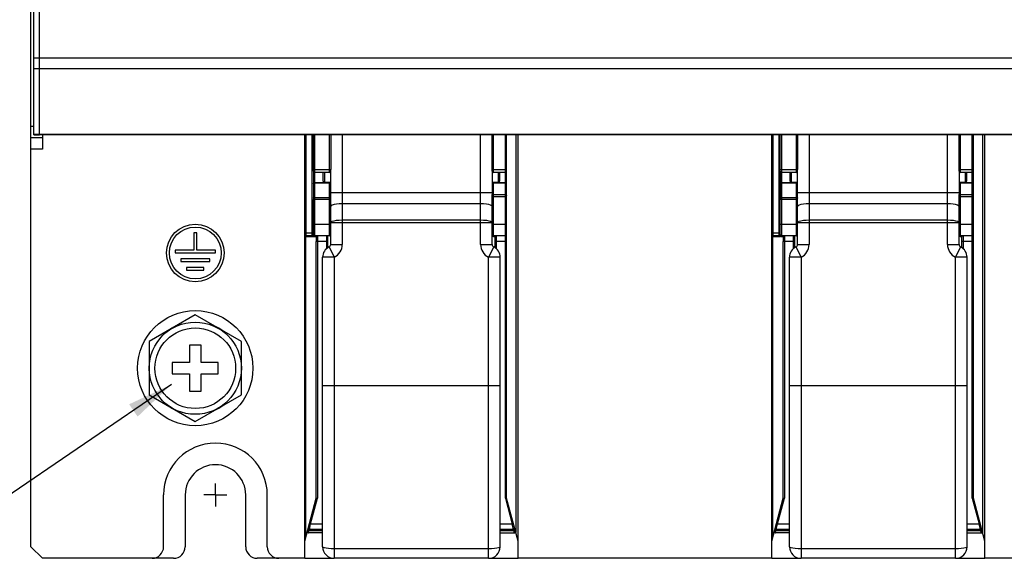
# Model space of a CAD drawing. Header units: millimetres. Extents: x 0 to 594, y 1 to 420.
# Tile 73 of 214: x 85 to 171, y 149 to 196. Entities that reach past the tile are written whole.
import ezdxf

# ---------------------------------------------------------------- set-up
doc = ezdxf.new("R2010")
doc.units = ezdxf.units.MM
doc.header["$LTSCALE"] = 32.67
doc.linetypes.add('CENTER', pattern=[0.6, 0.375, -0.075, 0.075, -0.075])
doc.layers.get('0').update_dxf_attribs({"linetype": 'CONTINUOUS'})
for name, color, linetype in [('61690N-1_DXF_CONTINUOUS_LINE', 7, 'CONTINUOUS'), ('61690N-2_DXF_CONTINUOUS_LINE', 7, 'CONTINUOUS'), ('61690N-5_DXF_CONTINUOUS_LINE', 7, 'CONTINUOUS'), ('61765N-2-A-2_DXF_DIMENSION', 7, 'CONTINUOUS'), ('61786N-2_DXF_AXIS', 7, 'CONTINUOUS'), ('61786N-2_DXF_CONTINUOUS_LINE', 7, 'CONTINUOUS'), ('61787N-0_DXF_CONTINUOUS_LINE', 7, 'CONTINUOUS'), ('GB9074-13-M1DXF_CONTINUOUS_LINE', 7, 'CONTINUOUS')]:
    doc.layers.add(name, color=color, linetype=linetype)
doc.styles.get("Standard").update_dxf_attribs({"font": 'arial.ttf'})
doc.dimstyles.new('DIMSTYLE_5', dxfattribs={"dimtxt": 3, "dimasz": 4, "dimexe": 0.18, "dimexo": 0.0625, "dimgap": 0.09, "dimtad": 1, "dimtih": 1, "dimtoh": 1, "dimlfac": 2, "dimdsep": 46, "dimtxsty": 'Standard', "dimblk": '_FILLED', "dimblk1": '_FILLED', "dimblk2": '_FILLED', "dimcen": 0.09, "dimadec": 0, "dimazin": 0, "dimtp": 0.2, "dimtm": 0.2, "dimtfac": 1, "dimtofl": 0, "dimtmove": 0, "dimatfit": 3, "dimldrblk": '_FILLED', "dimfxl": 0, "dimtolj": 1, "dimarcsym": 0})

# ---------------------------------------------------------------- blocks, each defined once
blk = doc.blocks.new('_FILLED')
at = {"color": 0, "linetype": 'ByBlock'}
blk.add_solid([(0, 0), (-1, 0.1625), (-1, -0.1625)], dxfattribs=at)
blk = doc.blocks.new('*D7')
at = {"layer": '61765N-2-A-2_DXF_DIMENSION', "color": 2, "linetype": 'Continuous'}
for p, q in [((98.627, 164.109), (76.534, 149.019)), ((74.534, 149.019), (43.367, 149.019)), ((76.534, 149.019), (74.534, 149.019))]:
    blk.add_line(p, q, dxfattribs=at)
at = {"layer": '61765N-2-A-2_DXF_DIMENSION', "color": 2, "linetype": 'Continuous', "xscale": 4, "yscale": 4, "zscale": 4, "rotation": 34.3332968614}
blk.add_blockref('_FILLED', (98.627, 164.109), dxfattribs=at)

msp = doc.modelspace()

# ---------------------------------------------------------------- linework, layer by layer
at = {"layer": '61690N-1_DXF_CONTINUOUS_LINE', "color": 9, "linetype": 'Continuous'}
for p, q in [((110.1919, 176.9187), (110.1919, 185.7687)), ((110.2919, 185.7687), (110.2919, 177.0187)), ((110.8419, 177.0187), (110.8419, 185.7687)), ((111.0419, 185.7687), (111.0419, 177.0187)), ((112.3419, 182.5187), (112.3419, 185.7687)), ((112.4419, 185.7687), (112.4419, 182.7687)), ((150.6919, 176.9187), (150.6919, 185.7687)), ((150.7919, 185.7687), (150.7919, 177.0187)), ((151.3419, 177.0187), (151.3419, 185.7687)), ((151.5419, 185.7687), (151.5419, 177.0187)), ((152.8419, 182.5187), (152.8419, 185.7687)), ((152.9419, 185.7687), (152.9419, 182.7687)), ((110.9419, 182.7687), (112.4419, 182.7687)), ((110.9419, 182.6187), (110.9419, 180.2729)), ((151.4419, 182.7687), (152.9419, 182.7687)), ((151.4419, 182.6187), (151.4419, 180.2729)), ((110.9419, 181.5489), (110.9495, 181.5869)), ((110.9495, 181.5263), (110.9419, 181.5006)), ((111.0419, 181.6483), (111.8685, 181.6483)), ((112.3419, 181.5678), (111.0419, 181.5678)), ((112.3419, 177.0187), (112.3419, 181.6437)), ((151.4419, 181.5489), (151.4495, 181.5869)), ((151.4495, 181.5263), (151.4419, 181.5006)), ((151.5419, 181.6483), (152.3685, 181.6483)), ((152.8419, 181.5678), (151.5419, 181.5678)), ((152.8419, 177.0187), (152.8419, 181.6437)), ((111.0419, 180.3402), (112.3419, 180.3402)), ((112.4419, 180.2729), (112.4419, 180.3778)), ((151.5419, 180.3402), (152.8419, 180.3402)), ((152.9419, 180.2729), (152.9419, 180.3778)), ((112.4419, 180.172), (110.9419, 180.172)), ((110.9419, 177.0553), (110.9419, 180.172)), ((152.9419, 180.172), (151.4419, 180.172)), ((151.4419, 177.0553), (151.4419, 180.172)), ((110.9419, 178.0187), (112.4419, 178.0187)), ((151.4419, 178.0187), (152.9419, 178.0187)), ((110.1919, 177.2687), (110.9419, 177.2687)), ((110.9647, 176.9187), (110.1919, 176.9187)), ((110.2828, 150.858), (110.2828, 176.9187)), ((110.8419, 177.0187), (110.2919, 177.0187)), ((110.9187, 177.0048), (110.8917, 176.987)), ((110.9524, 177.0295), (110.9647, 176.9917)), ((110.9728, 177.0159), (110.9647, 176.9917)), ((110.9893, 176.9687), (110.9647, 176.9917)), ((110.9647, 176.9917), (110.9647, 176.9187)), ((112.3419, 177.0187), (111.0419, 177.0187)), ((111.0775, 176.9258), (111.0467, 176.9357)), ((111.0775, 177.0113), (111.1076, 176.9905)), ((111.1076, 176.9905), (111.1287, 176.9581)), ((111.1287, 176.9581), (111.1364, 176.9187)), ((111.1919, 176.9187), (111.1364, 176.9187)), ((111.1919, 176.9187), (111.1919, 176.5187)), ((111.1934, 176.9306), (111.2136, 176.9709)), ((111.2919, 177.0187), (111.2919, 154.2376)), ((112.0919, 175.9021), (112.0919, 177.0187)), ((112.1919, 176.5187), (112.1919, 177.0187)), ((150.6919, 177.2687), (151.4419, 177.2687)), ((151.4647, 176.9187), (150.6919, 176.9187)), ((150.7828, 150.858), (150.7828, 176.9187)), ((151.3419, 177.0187), (150.7919, 177.0187)), ((151.4187, 177.0048), (151.3917, 176.987)), ((151.4524, 177.0295), (151.4647, 176.9917)), ((151.4728, 177.0159), (151.4647, 176.9917)), ((151.4893, 176.9687), (151.4647, 176.9917)), ((151.4647, 176.9917), (151.4647, 176.9187)), ((152.8419, 177.0187), (151.5419, 177.0187)), ((151.5775, 176.9258), (151.5467, 176.9357)), ((151.5775, 177.0113), (151.6076, 176.9905)), ((151.6076, 176.9905), (151.6287, 176.9581)), ((151.6287, 176.9581), (151.6364, 176.9187)), ((151.6919, 176.9187), (151.6364, 176.9187)), ((151.6919, 176.9187), (151.6919, 176.5187)), ((151.6934, 176.9306), (151.7136, 176.9709)), ((151.7919, 177.0187), (151.7919, 154.2376)), ((152.5919, 175.9021), (152.5919, 177.0187)), ((152.6919, 176.5187), (152.6919, 177.0187)), ((112.1919, 176.5187), (111.1919, 176.5187)), ((152.6919, 176.5187), (151.6919, 176.5187)), ((110.6008, 152.0446), (111.1919, 154.2507)), ((110.6974, 152.0187), (111.2919, 154.2376)), ((151.1008, 152.0446), (151.6919, 154.2507)), ((151.1974, 152.0187), (151.7919, 154.2376)), ((110.6008, 152.0446), (110.6974, 152.0187)), ((151.1008, 152.0446), (151.1974, 152.0187)), ((110.5098, 151.2187), (110.5527, 151.4187)), ((110.5527, 151.4187), (110.5902, 151.5187)), ((110.5527, 151.4187), (111.7419, 151.4187)), ((110.5902, 151.5187), (110.6974, 152.0187)), ((110.6974, 152.0187), (111.7419, 152.0187)), ((151.0098, 151.2187), (151.0527, 151.4187)), ((151.0527, 151.4187), (151.0902, 151.5187)), ((151.0527, 151.4187), (152.2419, 151.4187)), ((151.0902, 151.5187), (151.1974, 152.0187)), ((151.1974, 152.0187), (152.2419, 152.0187))]:
    msp.add_line(p, q, dxfattribs=at)
at = {"layer": '61690N-1_DXF_CONTINUOUS_LINE', "color": 6, "linetype": 'Continuous'}
for p, q in [((110.9419, 182.6187), (110.9419, 185.7687)), ((151.4419, 182.6187), (151.4419, 185.7687)), ((112.3419, 182.5187), (111.0419, 182.5187)), ((112.4419, 182.6187), (112.4419, 182.7687)), ((152.8419, 182.5187), (151.5419, 182.5187)), ((152.9419, 182.6187), (152.9419, 182.7687)), ((110.9419, 180.2729), (110.9419, 180.172)), ((112.4419, 179.5484), (112.4419, 180.2729)), ((151.4419, 180.2729), (151.4419, 180.172)), ((152.9419, 179.5484), (152.9419, 180.2729)), ((110.1919, 149.0187), (110.1919, 176.9187)), ((150.6919, 149.0187), (150.6919, 176.9187)), ((111.1919, 154.2507), (111.1919, 176.5187)), ((112.1919, 175.9741), (112.1919, 176.5187)), ((151.6919, 154.2507), (151.6919, 176.5187)), ((152.6919, 175.9741), (152.6919, 176.5187)), ((111.1919, 154.2507), (111.2919, 154.2376)), ((151.6919, 154.2507), (151.7919, 154.2376)), ((110.1919, 150.5187), (110.6008, 152.0446)), ((150.6919, 150.5187), (151.1008, 152.0446)), ((111.7419, 151.2187), (110.5098, 151.2187)), ((111.7419, 151.5187), (110.5902, 151.5187)), ((152.2419, 151.2187), (151.0098, 151.2187)), ((152.2419, 151.5187), (151.0902, 151.5187)), ((110.1919, 149.0187), (112.7419, 149.0187)), ((150.6919, 149.0187), (153.2419, 149.0187))]:
    msp.add_line(p, q, dxfattribs=at)
at = {"layer": '61690N-1_DXF_CONTINUOUS_LINE', "color": 9, "linetype": 'Continuous'}
for points in [[(110.9495, 181.5869), (110.9712, 181.6192), (111.0037, 181.6408), (111.0419, 181.6483)], [(111.0419, 181.5678), (111.0037, 181.5627), (110.9712, 181.5481), (110.9495, 181.5263)], [(112.4126, 181.5481), (112.3802, 181.5627), (112.3419, 181.5678)], [(112.4343, 181.5869), (112.4126, 181.6192), (112.3802, 181.6408)], [(112.4419, 181.5006), (112.4343, 181.5263), (112.4126, 181.5481)], [(151.4495, 181.5869), (151.4712, 181.6192), (151.5037, 181.6408), (151.5419, 181.6483)], [(151.5419, 181.5678), (151.5037, 181.5627), (151.4712, 181.5481), (151.4495, 181.5263)], [(152.9126, 181.5481), (152.8802, 181.5627), (152.8419, 181.5678)], [(152.9343, 181.5869), (152.9126, 181.6192), (152.8802, 181.6408)], [(152.9419, 181.5006), (152.9343, 181.5263), (152.9126, 181.5481)], [(110.9419, 180.2729), (110.9495, 180.2987), (110.9712, 180.3205), (111.0037, 180.3351), (111.0419, 180.3402)], [(112.3419, 180.3402), (112.3802, 180.3351), (112.4126, 180.3205), (112.4343, 180.2987), (112.4419, 180.2729)], [(151.4419, 180.2729), (151.4495, 180.2987), (151.4712, 180.3205), (151.5037, 180.3351), (151.5419, 180.3402)], [(152.8419, 180.3402), (152.8802, 180.3351), (152.9126, 180.3205), (152.9343, 180.2987), (152.9419, 180.2729)], [(110.2919, 177.0187), (110.2884, 177.0111), (110.2855, 176.9894), (110.2835, 176.9569), (110.2828, 176.9187)], [(110.8419, 177.0187), (110.8588, 177.0149), (110.8753, 177.0046), (110.8917, 176.987)], [(110.8917, 176.987), (110.8963, 176.9811), (110.9016, 176.9749), (110.9077, 176.9685)], [(110.9077, 176.9685), (110.924, 176.9528), (110.943, 176.9362), (110.9647, 176.9187)], [(110.9419, 177.0553), (110.936, 177.0286), (110.9187, 177.0048)], [(110.9419, 177.1187), (110.9448, 177.0712), (110.9524, 177.0295)], [(110.9647, 176.9187), (110.9522, 176.9691), (110.9446, 177.0148), (110.9419, 177.0553)], [(110.9647, 177.0552), (110.9728, 177.0377), (110.9728, 177.0159)], [(111.0467, 176.9357), (111.0169, 176.95), (110.9893, 176.9687)], [(111.1364, 176.9187), (111.108, 176.9203), (111.0775, 176.9258)], [(111.1919, 176.9187), (111.1921, 176.9226), (111.1926, 176.9265), (111.1934, 176.9306)], [(111.2136, 176.9709), (111.2514, 177.0063), (111.2919, 177.0187)], [(150.7919, 177.0187), (150.7884, 177.0111), (150.7855, 176.9894), (150.7835, 176.9569), (150.7828, 176.9187)], [(151.3419, 177.0187), (151.3588, 177.0149), (151.3753, 177.0046), (151.3917, 176.987)], [(151.3917, 176.987), (151.3963, 176.9811), (151.4016, 176.9749), (151.4077, 176.9685)], [(151.4077, 176.9685), (151.424, 176.9528), (151.443, 176.9362), (151.4647, 176.9187)], [(151.4419, 177.0553), (151.436, 177.0286), (151.4187, 177.0048)], [(151.4419, 177.1187), (151.4448, 177.0712), (151.4524, 177.0295)], [(151.4647, 176.9187), (151.4522, 176.9691), (151.4446, 177.0148), (151.4419, 177.0553)], [(151.4647, 177.0552), (151.4728, 177.0377), (151.4728, 177.0159)], [(151.5467, 176.9357), (151.5169, 176.95), (151.4893, 176.9687)], [(151.6364, 176.9187), (151.608, 176.9203), (151.5775, 176.9258)], [(151.6919, 176.9187), (151.6921, 176.9226), (151.6926, 176.9265), (151.6934, 176.9306)], [(151.7136, 176.9709), (151.7514, 177.0063), (151.7919, 177.0187)], [(110.4561, 151.5045), (110.4588, 151.4781), (110.4795, 151.4514)], [(110.4795, 151.4514), (110.5126, 151.4309), (110.5527, 151.4187)], [(150.9561, 151.5045), (150.9588, 151.4781), (150.9795, 151.4514)], [(150.9795, 151.4514), (151.0126, 151.4309), (151.0527, 151.4187)]]:
    msp.add_lwpolyline(points, dxfattribs=at)
at = {"layer": '61690N-1_DXF_CONTINUOUS_LINE', "color": 6, "linetype": 'Continuous'}
for points in [[(110.4132, 151.3443), (110.4131, 151.2931), (110.4381, 151.249), (110.4816, 151.2227), (110.5098, 151.2187)], [(150.9132, 151.3443), (150.9131, 151.2931), (150.9381, 151.249), (150.9816, 151.2227), (151.0098, 151.2187)]]:
    msp.add_lwpolyline(points, dxfattribs=at)
for centre, start, end in [((111.0419, 182.6187), 180, 270), ((112.3419, 182.6187), 270, 360), ((151.5419, 182.6187), 180, 270), ((152.8419, 182.6187), 270, 360), ((110.2919, 176.9187), 90, 180), ((110.8419, 177.1187), 270, 360), ((111.0419, 177.1187), 180, 270), ((111.0919, 176.9187), 0, 90), ((112.3419, 177.1187), 270, 360), ((150.7919, 176.9187), 90, 180), ((151.3419, 177.1187), 270, 360), ((151.5419, 177.1187), 180, 270), ((151.5919, 176.9187), 0, 90), ((152.8419, 177.1187), 270, 360), ((110.5902, 151.6187), 165, 270), ((151.0902, 151.6187), 165, 270)]:
    msp.add_arc(centre, 0.1, start, end, dxfattribs=at)
at = {"layer": '61690N-2_DXF_CONTINUOUS_LINE', "color": 9, "linetype": 'Continuous'}
for p, q in [((113.4419, 185.7687), (113.4419, 176.2687)), ((125.4419, 176.2687), (125.4419, 185.7687)), ((153.9419, 185.7687), (153.9419, 176.2687)), ((165.9419, 176.2687), (165.9419, 185.7687)), ((111.8919, 182.5187), (111.8919, 181.6437)), ((126.9919, 181.6437), (126.9919, 182.5187)), ((152.3919, 182.5187), (152.3919, 181.6437)), ((167.4919, 181.6437), (167.4919, 182.5187)), ((112.4419, 180.7611), (126.4419, 180.7611)), ((152.9419, 180.7611), (166.9419, 180.7611)), ((125.4419, 179.791), (113.4419, 179.791)), ((165.9419, 179.791), (153.9419, 179.791)), ((126.4419, 178.1456), (112.4419, 178.1456)), ((113.4419, 178.3881), (125.4419, 178.3881)), ((166.9419, 178.1456), (152.9419, 178.1456)), ((153.9419, 178.3881), (165.9419, 178.3881)), ((112.3019, 176.0442), (112.7419, 175.1462)), ((112.4419, 176.2687), (113.4419, 176.2687)), ((125.4419, 176.2687), (126.4419, 176.2687)), ((126.5819, 176.0442), (126.1419, 175.1462)), ((152.8019, 176.0442), (153.2419, 175.1462)), ((152.9419, 176.2687), (153.9419, 176.2687)), ((165.9419, 176.2687), (166.9419, 176.2687)), ((167.0819, 176.0442), (166.6419, 175.1462)), ((112.7419, 175.1462), (111.7419, 175.1462)), ((112.7419, 175.1462), (112.7419, 149.0187)), ((127.1419, 175.1462), (126.1419, 175.1462)), ((126.1419, 149.0187), (126.1419, 175.1462)), ((153.2419, 175.1462), (152.2419, 175.1462)), ((153.2419, 175.1462), (153.2419, 149.0187)), ((167.6419, 175.1462), (166.6419, 175.1462)), ((166.6419, 149.0187), (166.6419, 175.1462)), ((111.7419, 164.0187), (127.1419, 164.0187)), ((152.2419, 164.0187), (167.6419, 164.0187)), ((112.7419, 149.8773), (126.1419, 149.8773)), ((153.2419, 149.8773), (166.6419, 149.8773))]:
    msp.add_line(p, q, dxfattribs=at)
at = {"layer": '61690N-2_DXF_CONTINUOUS_LINE', "color": 7, "linetype": 'Continuous'}
for p, q in [((111.7919, 181.7437), (111.7919, 182.5187)), ((112.4419, 180.3527), (112.4419, 182.6187)), ((126.4419, 182.6187), (126.4419, 180.6003)), ((127.0919, 182.5187), (127.0919, 181.7437)), ((152.2919, 181.7437), (152.2919, 182.5187)), ((152.9419, 180.3527), (152.9419, 182.6187)), ((166.9419, 182.6187), (166.9419, 180.6003)), ((167.5919, 182.5187), (167.5919, 181.7437)), ((112.4419, 181.6437), (111.8919, 181.6437)), ((126.9919, 181.6437), (126.4419, 181.6437)), ((152.9419, 181.6437), (152.3919, 181.6437)), ((167.4919, 181.6437), (166.9419, 181.6437)), ((112.4419, 176.2687), (112.4419, 179.5484)), ((126.4419, 176.2687), (126.4419, 179.5493)), ((152.9419, 176.2687), (152.9419, 179.5484)), ((166.9419, 176.2687), (166.9419, 179.5493)), ((111.7419, 150.0187), (111.7419, 175.1462)), ((127.1419, 150.0187), (127.1419, 175.1462)), ((152.2419, 150.0187), (152.2419, 175.1462)), ((167.6419, 150.0187), (167.6419, 175.1462)), ((126.1419, 149.0187), (112.7419, 149.0187)), ((166.6419, 149.0187), (153.2419, 149.0187))]:
    msp.add_line(p, q, dxfattribs=at)
at = {"layer": '61690N-2_DXF_CONTINUOUS_LINE', "color": 9, "linetype": 'Continuous'}
for points in [[(113.4419, 179.791), (113.1831, 179.7827), (112.9419, 179.7585), (112.7348, 179.7199), (112.5759, 179.6697), (112.476, 179.6112), (112.4419, 179.5484)], [(126.4419, 179.5484), (126.4079, 179.6112), (126.3079, 179.6697), (126.149, 179.7199), (125.9419, 179.7585), (125.7007, 179.7827), (125.4419, 179.791)], [(153.9419, 179.791), (153.6831, 179.7827), (153.4419, 179.7585), (153.2348, 179.7199), (153.0759, 179.6697), (152.976, 179.6112), (152.9419, 179.5484)], [(166.9419, 179.5484), (166.9079, 179.6112), (166.8079, 179.6697), (166.649, 179.7199), (166.4419, 179.7585), (166.2007, 179.7827), (165.9419, 179.791)], [(112.4419, 178.1456), (112.476, 178.2083), (112.5759, 178.2668), (112.7348, 178.3171), (112.9419, 178.3556), (113.1831, 178.3798), (113.4419, 178.3881)], [(125.4419, 178.3881), (125.7007, 178.3798), (125.9419, 178.3556), (126.149, 178.3171), (126.3079, 178.2668), (126.4079, 178.2083), (126.4419, 178.1456)], [(152.9419, 178.1456), (152.976, 178.2083), (153.0759, 178.2668), (153.2348, 178.3171), (153.4419, 178.3556), (153.6831, 178.3798), (153.9419, 178.3881)], [(165.9419, 178.3881), (166.2007, 178.3798), (166.4419, 178.3556), (166.649, 178.3171), (166.8079, 178.2668), (166.9079, 178.2083), (166.9419, 178.1456)], [(111.7419, 150.0187), (111.776, 149.9821), (111.8759, 149.948), (112.0348, 149.9187), (112.2419, 149.8962), (112.4831, 149.8821), (112.7419, 149.8773)], [(126.1419, 149.8773), (126.4007, 149.8821), (126.6419, 149.8962), (126.849, 149.9187), (127.0079, 149.948), (127.1079, 149.9821), (127.1419, 150.0187)], [(152.2419, 150.0187), (152.276, 149.9821), (152.3759, 149.948), (152.5348, 149.9187), (152.7419, 149.8962), (152.9831, 149.8821), (153.2419, 149.8773)], [(166.6419, 149.8773), (166.9007, 149.8821), (167.1419, 149.8962), (167.349, 149.9187), (167.5079, 149.948), (167.6079, 149.9821), (167.6419, 150.0187)]]:
    msp.add_lwpolyline(points, dxfattribs=at)
at = {"layer": '61690N-2_DXF_CONTINUOUS_LINE', "color": 7, "linetype": 'Continuous'}
for centre, radius, start, end in [((111.8919, 181.7437), 0.1, 180, 270), ((126.9919, 181.7437), 0.1, 270, 360), ((152.3919, 181.7437), 0.1, 180, 270), ((167.4919, 181.7437), 0.1, 270, 360), ((112.7419, 175.1462), 1, 116.103881, 180), ((112.1919, 176.2687), 0.25, 296.103881, 360), ((126.6919, 176.2687), 0.25, 180, 243.896119), ((126.1419, 175.1462), 1, 0, 63.896119), ((153.2419, 175.1462), 1, 116.103881, 180), ((152.6919, 176.2687), 0.25, 296.103881, 360), ((167.1919, 176.2687), 0.25, 180, 243.896119), ((166.6419, 175.1462), 1, 0, 63.896119), ((112.7419, 150.0187), 1, 180, 270), ((126.1419, 150.0187), 1, 270, 360), ((153.2419, 150.0187), 1, 180, 270), ((166.6419, 150.0187), 1, 270, 360)]:
    msp.add_arc(centre, radius, start, end, dxfattribs=at)
at = {"layer": '61690N-2_DXF_CONTINUOUS_LINE', "color": 9, "linetype": 'Continuous'}
for centre, start, end in [((112.1919, 176.2687), 296.103881, 360), ((126.6919, 176.2687), 180, 243.896119), ((152.6919, 176.2687), 296.103881, 360), ((167.1919, 176.2687), 180, 243.896119)]:
    msp.add_arc(centre, 1.25, start, end, dxfattribs=at)
at = {"layer": '61690N-5_DXF_CONTINUOUS_LINE', "color": 7, "linetype": 'Continuous'}
for p, q in [((126.4419, 182.6187), (126.4419, 185.7687)), ((127.6919, 154.2507), (127.6919, 185.7687)), ((128.6919, 149.0187), (128.6919, 185.7687)), ((166.9419, 182.6187), (166.9419, 185.7687)), ((168.1919, 154.2507), (168.1919, 185.7687)), ((169.1919, 149.0187), (169.1919, 185.7687)), ((127.5919, 182.5187), (126.5419, 182.5187)), ((168.0919, 182.5187), (167.0419, 182.5187)), ((126.4419, 179.5484), (126.4419, 180.6003)), ((166.9419, 179.5484), (166.9419, 180.6003)), ((127.5919, 177.0187), (126.5419, 177.0187)), ((126.6919, 175.9741), (126.6919, 176.9187)), ((168.0919, 177.0187), (167.0419, 177.0187)), ((167.1919, 175.9741), (167.1919, 176.9187)), ((127.6919, 154.2507), (127.5919, 154.2376)), ((128.6919, 150.5187), (127.6919, 154.2507)), ((168.1919, 154.2507), (168.0919, 154.2376)), ((169.1919, 150.5187), (168.1919, 154.2507)), ((128.2937, 151.5187), (127.1419, 151.5187)), ((127.1419, 151.2187), (128.374, 151.2187)), ((168.7937, 151.5187), (167.6419, 151.5187)), ((167.6419, 151.2187), (168.874, 151.2187)), ((126.1419, 149.0187), (128.6919, 149.0187)), ((166.6419, 149.0187), (169.1919, 149.0187))]:
    msp.add_line(p, q, dxfattribs=at)
at = {"layer": '61690N-5_DXF_CONTINUOUS_LINE', "color": 9, "linetype": 'Continuous'}
for p, q in [((126.5419, 185.7687), (126.5419, 182.5187)), ((127.5919, 154.2376), (127.5919, 185.7687)), ((128.4919, 185.7687), (128.4919, 151.2651)), ((167.0419, 185.7687), (167.0419, 182.5187)), ((168.0919, 154.2376), (168.0919, 185.7687)), ((168.9919, 185.7687), (168.9919, 151.2651)), ((126.4419, 182.7687), (127.6919, 182.7687)), ((166.9419, 182.7687), (168.1919, 182.7687)), ((126.4495, 181.5382), (126.4419, 181.5097)), ((126.5419, 181.6437), (126.5419, 177.0187)), ((127.5919, 181.584), (126.5419, 181.584)), ((127.0097, 181.6472), (127.5919, 181.6472)), ((127.6919, 181.5476), (127.6843, 181.5857)), ((166.9495, 181.5382), (166.9419, 181.5097)), ((167.0419, 181.6437), (167.0419, 177.0187)), ((168.0919, 181.584), (167.0419, 181.584)), ((167.5097, 181.6472), (168.0919, 181.6472)), ((168.1919, 181.5476), (168.1843, 181.5857)), ((127.6919, 180.4073), (126.4419, 180.4073)), ((126.5419, 180.5932), (127.5919, 180.5932)), ((168.1919, 180.4073), (166.9419, 180.4073)), ((167.0419, 180.5932), (168.0919, 180.5932)), ((126.4419, 178.0187), (127.6919, 178.0187)), ((166.9419, 178.0187), (168.1919, 178.0187)), ((126.4419, 176.9371), (126.4647, 176.9187)), ((126.4647, 176.9187), (126.4419, 176.9187)), ((126.4647, 176.9187), (126.4518, 176.971)), ((126.4728, 177.0159), (126.4647, 176.9917)), ((126.5214, 176.9475), (126.4647, 176.9917)), ((126.4647, 176.9917), (126.4647, 176.9187)), ((126.5818, 176.9248), (126.5214, 176.9475)), ((126.6364, 176.9187), (126.5818, 176.9248)), ((126.6087, 176.9894), (126.6291, 176.957)), ((126.6291, 176.957), (126.6364, 176.9187)), ((126.6919, 176.9187), (126.6364, 176.9187)), ((126.6934, 176.9306), (126.7158, 176.9738)), ((126.7919, 177.0187), (126.7919, 175.9021)), ((166.9419, 176.9371), (166.9647, 176.9187)), ((166.9647, 176.9187), (166.9419, 176.9187)), ((166.9647, 176.9187), (166.9518, 176.971)), ((166.9728, 177.0159), (166.9647, 176.9917)), ((167.0214, 176.9475), (166.9647, 176.9917)), ((166.9647, 176.9917), (166.9647, 176.9187)), ((167.0818, 176.9248), (167.0214, 176.9475)), ((167.1364, 176.9187), (167.0818, 176.9248)), ((167.1087, 176.9894), (167.1291, 176.957)), ((167.1291, 176.957), (167.1364, 176.9187)), ((167.1919, 176.9187), (167.1364, 176.9187)), ((167.1934, 176.9306), (167.2158, 176.9738)), ((167.2919, 177.0187), (167.2919, 175.9021)), ((127.6919, 176.5187), (126.6919, 176.5187)), ((168.1919, 176.5187), (167.1919, 176.5187)), ((127.5919, 154.2376), (128.1865, 152.0187)), ((168.0919, 154.2376), (168.6865, 152.0187)), ((128.1865, 152.0187), (128.2831, 152.0446)), ((168.6865, 152.0187), (168.7831, 152.0446)), ((127.1419, 152.0187), (128.1865, 152.0187)), ((127.1419, 151.4187), (128.3312, 151.4187)), ((128.2937, 151.5187), (128.1865, 152.0187)), ((128.2937, 151.5187), (128.3312, 151.4187)), ((128.374, 151.2187), (128.3312, 151.4187)), ((167.6419, 152.0187), (168.6865, 152.0187)), ((167.6419, 151.4187), (168.8312, 151.4187)), ((168.7937, 151.5187), (168.6865, 152.0187)), ((168.7937, 151.5187), (168.8312, 151.4187)), ((168.874, 151.2187), (168.8312, 151.4187))]:
    msp.add_line(p, q, dxfattribs=at)
for points in [[(126.4712, 181.618), (126.4495, 181.5857), (126.4419, 181.5476)], [(126.5419, 181.584), (126.5037, 181.5784), (126.4712, 181.5623), (126.4495, 181.5382)], [(127.6843, 181.5857), (127.6626, 181.618), (127.6302, 181.6396), (127.5919, 181.6472)], [(127.6626, 181.5623), (127.6302, 181.5784), (127.5919, 181.584)], [(127.6919, 181.5097), (127.6843, 181.5382), (127.6626, 181.5623)], [(166.9712, 181.618), (166.9495, 181.5857), (166.9419, 181.5476)], [(167.0419, 181.584), (167.0037, 181.5784), (166.9712, 181.5623), (166.9495, 181.5382)], [(168.1843, 181.5857), (168.1626, 181.618), (168.1302, 181.6396), (168.0919, 181.6472)], [(168.1626, 181.5623), (168.1302, 181.5784), (168.0919, 181.584)], [(168.1919, 181.5097), (168.1843, 181.5382), (168.1626, 181.5623)], [(126.4419, 180.5188), (126.4495, 180.5473), (126.4712, 180.5714), (126.5037, 180.5875), (126.5419, 180.5932)], [(127.5919, 180.5932), (127.6302, 180.5875), (127.6626, 180.5714), (127.6843, 180.5473), (127.6919, 180.5188)], [(166.9419, 180.5188), (166.9495, 180.5473), (166.9712, 180.5714), (167.0037, 180.5875), (167.0419, 180.5932)], [(168.0919, 180.5932), (168.1302, 180.5875), (168.1626, 180.5714), (168.1843, 180.5473), (168.1919, 180.5188)], [(126.4518, 176.971), (126.4446, 177.0148), (126.4419, 177.0553)], [(126.4647, 177.0552), (126.4728, 177.0377), (126.4728, 177.0159)], [(126.5419, 177.0187), (126.5782, 177.011), (126.6087, 176.9894)], [(126.6919, 176.9187), (126.6921, 176.9226), (126.6926, 176.9265), (126.6934, 176.9306)], [(126.7158, 176.9738), (126.7505, 177.0058), (126.7919, 177.0187)], [(166.9518, 176.971), (166.9446, 177.0148), (166.9419, 177.0553)], [(166.9647, 177.0552), (166.9728, 177.0377), (166.9728, 177.0159)], [(167.0419, 177.0187), (167.0782, 177.011), (167.1087, 176.9894)], [(167.1919, 176.9187), (167.1921, 176.9226), (167.1926, 176.9265), (167.1934, 176.9306)], [(167.2158, 176.9738), (167.2505, 177.0058), (167.2919, 177.0187)], [(128.3312, 151.4187), (128.3712, 151.4308), (128.4041, 151.4512)], [(128.4041, 151.4512), (128.4248, 151.4775), (128.4278, 151.5046)], [(168.8312, 151.4187), (168.8712, 151.4308), (168.9041, 151.4512)], [(168.9041, 151.4512), (168.9248, 151.4775), (168.9278, 151.5046)]]:
    msp.add_lwpolyline(points, dxfattribs=at)
at = {"layer": '61690N-5_DXF_CONTINUOUS_LINE', "color": 7, "linetype": 'Continuous'}
for points in [[(128.374, 151.2187), (128.4155, 151.2277), (128.4521, 151.2562), (128.4719, 151.2981), (128.4706, 151.3446)], [(168.874, 151.2187), (168.9155, 151.2277), (168.9521, 151.2562), (168.9719, 151.2981), (168.9706, 151.3446)]]:
    msp.add_lwpolyline(points, dxfattribs=at)
for centre, start, end in [((126.5419, 182.6187), 180, 270), ((127.5919, 182.6187), 270, 360), ((167.0419, 182.6187), 180, 270), ((168.0919, 182.6187), 270, 360), ((126.5419, 177.1187), 180, 270), ((126.5919, 176.9187), 0, 90), ((127.5919, 177.1187), 270, 360), ((167.0419, 177.1187), 180, 270), ((167.0919, 176.9187), 0, 90), ((168.0919, 177.1187), 270, 360), ((128.2937, 151.6187), 270.000262, 15), ((168.7937, 151.6187), 270.000262, 15)]:
    msp.add_arc(centre, 0.1, start, end, dxfattribs=at)
at = {"layer": '61786N-2_DXF_AXIS', "color": 2, "linetype": 'CENTER'}
for q in [(102.4419, 155.5187), (101.4419, 154.5187), (103.442, 154.5187), (102.4419, 153.5186)]:
    msp.add_line((102.4419, 154.5187), q, dxfattribs=at)
at = {"layer": '61786N-2_DXF_CONTINUOUS_LINE', "color": 7, "linetype": 'Continuous'}
for p, q in [((86.4419, 150.0187), (86.4419, 358.0187)), ((87.4419, 185.5187), (86.4419, 185.5187)), ((87.4419, 185.7687), (87.4419, 184.5187)), ((100.8169, 177.2687), (100.5669, 177.2687)), ((100.5669, 177.2687), (100.5669, 175.7687)), ((100.8169, 175.7687), (100.8169, 177.2687)), ((100.5669, 175.7687), (98.9419, 175.7687)), ((98.9419, 175.7687), (98.9419, 175.5187)), ((98.9419, 175.5187), (102.4419, 175.5187)), ((102.4419, 175.7687), (100.8169, 175.7687)), ((102.4419, 175.5187), (102.4419, 175.7687)), ((101.9419, 175.0187), (99.4419, 175.0187)), ((99.4419, 175.0187), (99.4419, 174.7687)), ((99.4419, 174.7687), (101.9419, 174.7687)), ((101.4419, 174.2687), (99.9419, 174.2687)), ((99.9419, 174.2687), (99.9419, 174.0187)), ((101.4419, 174.0187), (101.4419, 174.2687)), ((101.9419, 174.7687), (101.9419, 175.0187)), ((99.9419, 174.0187), (101.4419, 174.0187)), ((97.9419, 150.0187), (97.9419, 154.5187)), ((99.8169, 154.5187), (99.8169, 150.0187)), ((105.0669, 150.0187), (105.0669, 154.5187)), ((106.9419, 150.0187), (106.9419, 154.5187)), ((86.4419, 150.0187), (87.4419, 149.0187)), ((98.8169, 149.0187), (87.4419, 149.0187)), ((110.1919, 149.0187), (106.0669, 149.0187)), ((150.6919, 149.0187), (128.6919, 149.0187)), ((191.1919, 149.0187), (169.1919, 149.0187))]:
    msp.add_line(p, q, dxfattribs=at)
at = {"layer": '61786N-2_DXF_CONTINUOUS_LINE', "color": 9, "linetype": 'Continuous'}
for p, q in [((86.4419, 186.5187), (86.6919, 186.5187)), ((87.4419, 184.5187), (86.4419, 184.5187))]:
    msp.add_line(p, q, dxfattribs=at)
at = {"layer": '61786N-2_DXF_CONTINUOUS_LINE', "color": 7, "linetype": 'Continuous'}
for radius in [2.5, 2.25]:
    msp.add_circle((100.6919, 175.5187), radius, dxfattribs=at)
for centre, radius, start, end in [((102.4419, 154.5187), 4.5, 0, 180), ((102.4419, 154.5187), 2.625, 0, 180), ((96.9419, 150.0187), 1, 270, 360), ((98.8169, 150.0187), 1, 270, 360), ((106.0669, 150.0187), 1, 180, 270), ((107.9419, 150.0187), 1, 180, 270)]:
    msp.add_arc(centre, radius, start, end, dxfattribs=at)
at = {"layer": '61787N-0_DXF_CONTINUOUS_LINE', "color": 3, "linetype": 'Continuous'}
for p, q in [((86.6919, 185.7687), (86.6919, 293.7687)), ((87.1919, 185.7687), (87.1919, 293.7687)), ((232.6919, 185.7687), (87.1919, 185.7687))]:
    msp.add_line(p, q, dxfattribs=at)
at = {"layer": '61787N-0_DXF_CONTINUOUS_LINE', "color": 9, "linetype": 'Continuous'}
for p, q in [((86.6919, 192.4689), (233.1919, 192.4689)), ((86.6919, 191.5292), (233.1919, 191.5292)), ((86.6919, 185.829), (233.1919, 185.829))]:
    msp.add_line(p, q, dxfattribs=at)
at = {"layer": '61787N-0_DXF_CONTINUOUS_LINE', "color": 7, "linetype": 'Continuous'}
msp.add_line((86.6919, 185.7687), (87.1919, 185.7687), dxfattribs=at)
at = {"layer": 'GB9074-13-M1DXF_CONTINUOUS_LINE', "color": 7, "linetype": 'Continuous'}
for p, q in [((100.6919, 170.1375), (96.6919, 167.8281)), ((104.6919, 167.8281), (100.6919, 170.1375)), ((96.6919, 167.8281), (96.6919, 163.2093)), ((101.1919, 167.5187), (100.1919, 167.5187)), ((100.1919, 167.5187), (100.1919, 166.0187)), ((101.1919, 166.0187), (101.1919, 167.5187)), ((104.6919, 163.2093), (104.6919, 167.8281)), ((100.1919, 166.0187), (98.6919, 166.0187)), ((98.6919, 166.0187), (98.6919, 165.0187)), ((102.6919, 166.0187), (101.1919, 166.0187)), ((102.6919, 165.0187), (102.6919, 166.0187)), ((98.6919, 165.0187), (100.1919, 165.0187)), ((100.1919, 165.0187), (100.1919, 163.5187)), ((101.1919, 165.0187), (102.6919, 165.0187)), ((101.1919, 163.5187), (101.1919, 165.0187)), ((96.6919, 163.2093), (100.6919, 160.8999)), ((100.1919, 163.5187), (101.1919, 163.5187)), ((100.6919, 160.8999), (104.6919, 163.2093))]:
    msp.add_line(p, q, dxfattribs=at)
for radius in [5, 4, 3.5]:
    msp.add_circle((100.6919, 165.5187), radius, dxfattribs=at)
for start, end in [(114.876166, 126.229518), (53.768627, 65.122418), (175.445748, 184.556362), (355.445748, 4.556362), (233.768627, 245.122418), (294.876166, 306.229518)]:
    msp.add_arc((100.6919, 165.5187), 4.025, start, end, dxfattribs=at)

# ---------------------------------------------------------------- dimensions: what is measured, and where the dimension line sits
at = {"layer": '61765N-2-A-2_DXF_DIMENSION', "color": 2, "linetype": 'Continuous'}
dim = msp.add_diameter_dim_2p(p1=(98.6275, 164.1087), p2=(102.7564, 166.9287), text='2-<> THRU\\PM10 THRU', dimstyle='DIMSTYLE_5', dxfattribs=at)
dim.commit()
dim.dimension.update_dxf_attribs({"geometry": '*D7', "text_midpoint": (46.3667, 149.7687), "dimtype": 163})

doc.saveas('drawing.dxf')
